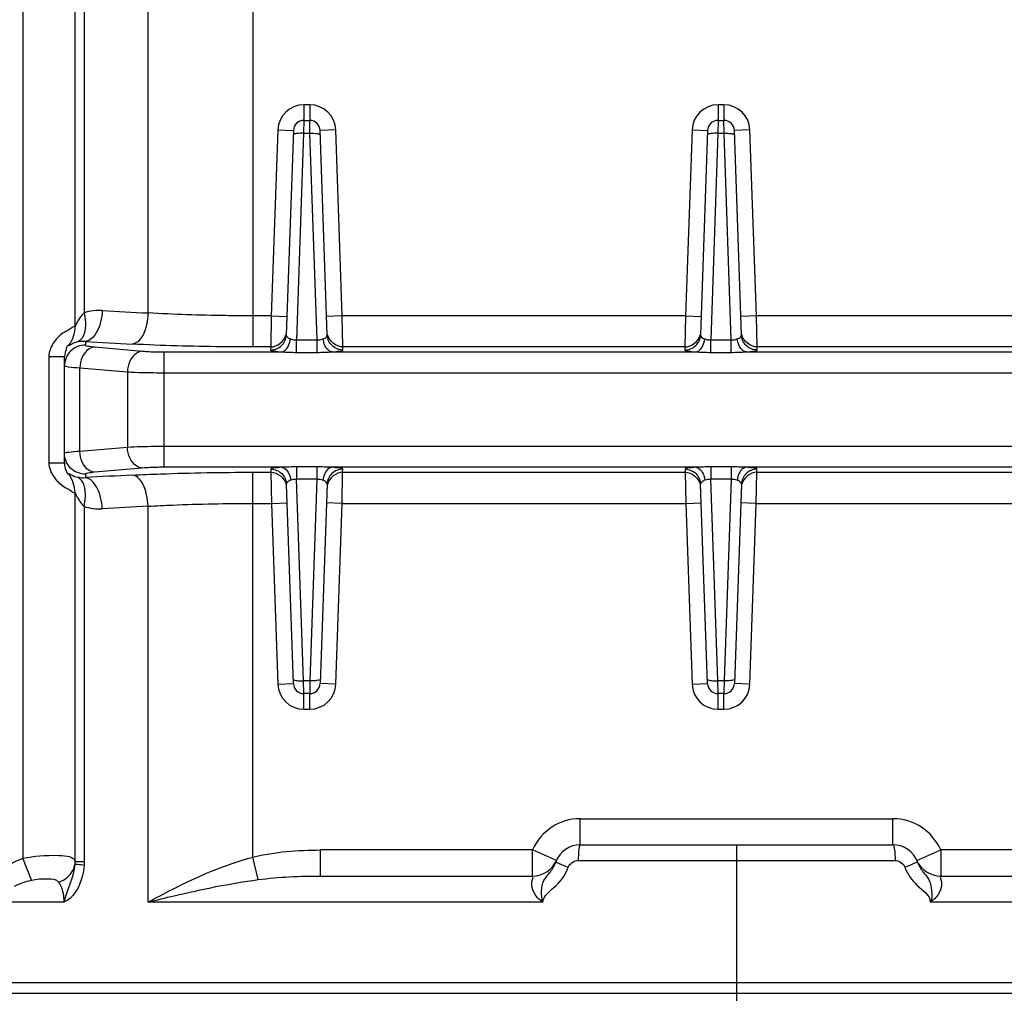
# Model space of a CAD drawing. Header units: millimetres. Extents: x 0 to 9512, y 0 to 6728.
# Tile 9 of 119: x 1835 to 2024, y 4225 to 4412. Entities that reach past the tile are written whole.
import ezdxf

# ---------------------------------------------------------------- set-up
doc = ezdxf.new("R2010")
doc.units = ezdxf.units.MM
doc.header["$LTSCALE"] = 523.16
doc.linetypes.add('CENTER', pattern=[0.6, 0.375, -0.075, 0.075, -0.075])
doc.layers.get('0').update_dxf_attribs({"linetype": 'CONTINUOUS'})
for name, color, linetype in [('204101000037_DXF_AXIS', 7, 'CONTINUOUS'), ('304103000034DXF_CONTINUOUS_LINE', 7, 'CONTINUOUS'), ('304105000239DXF_CONTINUOUS_LINE', 7, 'CONTINUOUS'), ('运动范围_DXF_DIMENSION', 7, 'CONTINUOUS')]:
    doc.layers.add(name, color=color, linetype=linetype)
doc.styles.get("Standard").update_dxf_attribs({"font": 'txt', "width": 0.7})
doc.dimstyles.new('DIMSTYLE_1', dxfattribs={"dimtxt": 80, "dimasz": 48, "dimexe": 1, "dimexo": 0, "dimgap": 2.5, "dimtad": 1, "dimdsep": 46, "dimtxsty": 'Standard', "dimblk": '_FILLED', "dimblk1": '_FILLED', "dimblk2": '_FILLED', "dimcen": 0.09, "dimclrt": 5, "dimazin": 2, "dimtp": 0.5, "dimtm": 0.5, "dimtfac": 1, "dimtofl": 0, "dimtmove": 0, "dimatfit": 3, "dimldrblk": '_FILLED', "dimfxl": 0, "dimtolj": 1, "dimarcsym": 0})

# ---------------------------------------------------------------- blocks, each defined once
blk = doc.blocks.new('_FILLED')
at = {"color": 0, "linetype": 'ByBlock'}
blk.add_solid([(0, 0), (-1, 0.1667), (-1, -0.1667)], dxfattribs=at)
blk = doc.blocks.new('*D33')
at = {"layer": '运动范围_DXF_DIMENSION', "color": 2, "linetype": 'Continuous', "transparency": 16777216}
for p, q in [((2206.32, 4568.81), (2206.32, 3880.77)), ((1972.82, 4007.62), (1972.82, 3880.77)), ((1972.82, 3888.77), (2089.57, 3888.77)), ((2206.32, 3888.77), (2089.57, 3888.77)), ((2089.57, 3888.77), (2520.05, 3888.77))]:
    blk.add_line(p, q, dxfattribs=at)
at = {"layer": '运动范围_DXF_DIMENSION', "color": 2, "linetype": 'Continuous', "transparency": 16777216, "xscale": 48, "yscale": 48, "zscale": 48, "rotation": 180}
blk.add_blockref('_FILLED', (1972.82, 3888.77), dxfattribs=at)
at = {"layer": '运动范围_DXF_DIMENSION', "color": 2, "linetype": 'Continuous', "transparency": 16777216, "xscale": 48, "yscale": 48, "zscale": 48}
blk.add_blockref('_FILLED', (2206.32, 3888.77), dxfattribs=at)
blk = doc.blocks.new('*D35')
at = {"layer": '运动范围_DXF_DIMENSION', "color": 2, "linetype": 'Continuous', "transparency": 16777216}
for p, q in [((1715.32, 4764.41), (1715.32, 3880.77)), ((1972.82, 4007.62), (1972.82, 3880.77)), ((1844.07, 3888.77), (1381.35, 3888.77)), ((1715.32, 3888.77), (1844.07, 3888.77)), ((1972.82, 3888.77), (1844.07, 3888.77))]:
    blk.add_line(p, q, dxfattribs=at)
at = {"layer": '运动范围_DXF_DIMENSION', "color": 2, "linetype": 'Continuous', "transparency": 16777216, "xscale": 48, "yscale": 48, "zscale": 48, "rotation": 180}
blk.add_blockref('_FILLED', (1715.32, 3888.77), dxfattribs=at)
at = {"layer": '运动范围_DXF_DIMENSION', "color": 2, "linetype": 'Continuous', "transparency": 16777216, "xscale": 48, "yscale": 48, "zscale": 48}
blk.add_blockref('_FILLED', (1972.82, 3888.77), dxfattribs=at)

msp = doc.modelspace()

# ---------------------------------------------------------------- linework, layer by layer
at = {"layer": '204101000037_DXF_AXIS', "color": 7, "linetype": 'CENTER'}
msp.add_line((1972.824, 4253.615), (1972.824, 4007.615), dxfattribs=at)
at = {"layer": '304103000034DXF_CONTINUOUS_LINE', "color": 9, "linetype": 'Continuous'}
for p, q in [((1835.824, 4461.207), (1835.824, 4251.025)), ((1879.954, 4438.66), (1879.953, 4355.113)), ((1859.873, 4355.657), (1859.872, 4432.452)), ((1845.82, 4428.025), (1845.82, 4353.03)), ((1847.592, 4428.025), (1847.591, 4355.684)), ((1890.892, 4395.615), (1889.755, 4395.615)), ((1889.755, 4395.615), (1889.755, 4392.615)), ((1890.892, 4395.615), (1890.892, 4392.615)), ((1970.392, 4395.615), (1969.255, 4395.615)), ((1969.255, 4395.615), (1969.255, 4392.615)), ((1970.392, 4395.615), (1970.392, 4392.615)), ((1889.755, 4392.615), (1889.726, 4390.136)), ((1890.921, 4390.136), (1890.892, 4392.615)), ((1969.255, 4392.615), (1969.226, 4390.136)), ((1970.421, 4390.136), (1970.392, 4392.615)), ((1884.758, 4390.79), (1883.512, 4355.113)), ((1884.758, 4390.79), (1887.756, 4390.685)), ((1889.726, 4390.136), (1888.342, 4350.502)), ((1889.726, 4390.136), (1890.921, 4390.136)), ((1892.305, 4350.502), (1890.921, 4390.136)), ((1895.889, 4390.79), (1892.891, 4390.685)), ((1897.135, 4355.113), (1895.889, 4390.79)), ((1964.258, 4390.79), (1963.012, 4355.113)), ((1964.258, 4390.79), (1967.256, 4390.685)), ((1969.226, 4390.136), (1967.842, 4350.502)), ((1969.226, 4390.136), (1970.421, 4390.136)), ((1971.805, 4350.502), (1970.421, 4390.136)), ((1975.389, 4390.79), (1972.391, 4390.685)), ((1976.635, 4355.113), (1975.389, 4390.79)), ((1883.512, 4355.113), (1879.953, 4355.113)), ((1879.953, 4355.113), (1879.953, 4349.136)), ((1883.512, 4355.113), (1883.408, 4349.136)), ((1883.512, 4355.113), (1886.511, 4355.009)), ((1897.135, 4355.113), (1894.137, 4355.009)), ((1963.012, 4355.113), (1897.135, 4355.113)), ((1897.24, 4349.136), (1897.135, 4355.113)), ((1963.012, 4355.113), (1962.908, 4349.136)), ((1963.012, 4355.113), (1966.011, 4355.009)), ((1976.635, 4355.113), (1973.637, 4355.009)), ((2042.512, 4355.113), (1976.635, 4355.113)), ((1976.74, 4349.136), (1976.635, 4355.113)), ((1888.342, 4350.502), (1892.305, 4350.502)), ((1888.342, 4348.099), (1888.342, 4350.502)), ((1892.305, 4348.099), (1892.305, 4350.502)), ((1967.842, 4350.502), (1971.805, 4350.502)), ((1967.842, 4348.099), (1967.842, 4350.502)), ((1971.805, 4348.099), (1971.805, 4350.502)), ((1847.824, 4350.163), (1847.824, 4349.51)), ((1849.581, 4349.138), (1858.723, 4348.339)), ((1883.408, 4349.136), (1879.953, 4349.136)), ((1883.408, 4349.136), (1883.388, 4348.551)), ((1962.908, 4349.136), (1897.24, 4349.136)), ((1897.26, 4348.551), (1897.24, 4349.136)), ((1962.908, 4349.136), (1962.888, 4348.551)), ((2042.408, 4349.136), (1976.74, 4349.136)), ((1976.76, 4348.551), (1976.74, 4349.136)), ((1840.824, 4347.303), (1843.824, 4347.303)), ((1840.824, 4347.303), (1840.824, 4326.928)), ((1862.966, 4348.185), (1885.467, 4348.185)), ((1862.966, 4326.046), (1862.966, 4348.185)), ((1888.342, 4348.099), (1892.305, 4348.099)), ((1895.181, 4348.185), (1964.967, 4348.185)), ((1967.842, 4348.099), (1971.805, 4348.099)), ((1974.681, 4348.185), (2044.467, 4348.185)), ((1846.753, 4345.154), (1855.895, 4344.354)), ((1846.753, 4329.077), (1846.753, 4345.154)), ((1855.895, 4344.354), (1855.895, 4329.877)), ((1862.966, 4344.2), (2089.682, 4344.2)), ((1855.895, 4329.877), (1846.753, 4329.077)), ((2089.682, 4330.03), (1862.966, 4330.03)), ((1840.824, 4326.928), (1843.824, 4326.928)), ((1858.723, 4325.892), (1849.581, 4325.092)), ((1885.516, 4326.046), (1862.966, 4326.046)), ((1883.423, 4325.679), (1883.443, 4325.094)), ((1892.271, 4326.131), (1888.377, 4326.131)), ((1888.377, 4326.131), (1888.377, 4323.738)), ((1892.271, 4326.131), (1892.271, 4323.738)), ((1965.016, 4326.046), (1895.132, 4326.046)), ((1897.205, 4325.094), (1897.225, 4325.679)), ((1962.923, 4325.679), (1962.943, 4325.094)), ((1971.771, 4326.131), (1967.877, 4326.131)), ((1967.877, 4326.131), (1967.877, 4323.738)), ((1971.771, 4326.131), (1971.771, 4323.738)), ((2044.516, 4326.046), (1974.632, 4326.046)), ((1976.705, 4325.094), (1976.725, 4325.679)), ((1847.824, 4324.721), (1847.823, 4324.067)), ((1879.953, 4325.094), (1883.443, 4325.094)), ((1879.953, 4251.243), (1879.953, 4325.094)), ((1883.443, 4325.094), (1883.547, 4319.117)), ((1892.271, 4323.738), (1888.377, 4323.738)), ((1889.726, 4285.083), (1888.377, 4323.738)), ((1892.271, 4323.738), (1890.921, 4285.083)), ((1897.1, 4319.117), (1897.205, 4325.094)), ((1897.205, 4325.094), (1962.943, 4325.094)), ((1962.943, 4325.094), (1963.047, 4319.117)), ((1971.771, 4323.738), (1967.877, 4323.738)), ((1969.226, 4285.083), (1967.877, 4323.738)), ((1971.771, 4323.738), (1970.421, 4285.083)), ((1976.6, 4319.117), (1976.705, 4325.094)), ((1976.705, 4325.094), (2042.443, 4325.094)), ((1845.82, 4321.2), (1845.82, 4250.353)), ((1847.592, 4318.547), (1847.592, 4250.352)), ((1859.873, 4242.615), (1859.873, 4318.573)), ((1879.953, 4319.117), (1883.547, 4319.117)), ((1883.547, 4319.117), (1886.545, 4319.222)), ((1883.547, 4319.117), (1884.758, 4284.441)), ((1897.1, 4319.117), (1894.102, 4319.222)), ((1895.889, 4284.441), (1897.1, 4319.117)), ((1897.1, 4319.117), (1963.047, 4319.117)), ((1963.047, 4319.117), (1966.045, 4319.222)), ((1963.047, 4319.117), (1964.258, 4284.441)), ((1976.6, 4319.117), (1973.602, 4319.222)), ((1975.389, 4284.441), (1976.6, 4319.117)), ((1976.6, 4319.117), (2042.547, 4319.117)), ((1884.758, 4284.441), (1887.756, 4284.545)), ((1890.921, 4285.083), (1889.726, 4285.083)), ((1889.755, 4282.615), (1889.726, 4285.083)), ((1890.921, 4285.083), (1890.892, 4282.615)), ((1895.889, 4284.441), (1892.891, 4284.545)), ((1964.258, 4284.441), (1967.256, 4284.545)), ((1970.421, 4285.083), (1969.226, 4285.083)), ((1969.255, 4282.615), (1969.226, 4285.083)), ((1970.421, 4285.083), (1970.392, 4282.615)), ((1975.389, 4284.441), (1972.391, 4284.545)), ((1889.755, 4279.615), (1889.755, 4282.615)), ((1890.892, 4279.615), (1890.892, 4282.615)), ((1969.255, 4279.615), (1969.255, 4282.615)), ((1970.392, 4279.615), (1970.392, 4282.615)), ((1889.755, 4279.615), (1890.892, 4279.615)), ((1969.255, 4279.615), (1970.392, 4279.615)), ((1942.824, 4258.615), (2002.824, 4258.615)), ((1942.824, 4253.615), (1942.824, 4258.615)), ((2002.824, 4253.615), (2002.824, 4258.615)), ((1933.659, 4252.615), (1892.98, 4252.615)), ((1892.98, 4247.615), (1892.98, 4252.615)), ((1938.241, 4250.615), (1933.659, 4252.615)), ((1933.659, 4247.615), (1933.659, 4252.615)), ((2007.406, 4250.615), (2011.989, 4252.615)), ((2052.667, 4252.615), (2011.989, 4252.615)), ((2011.989, 4252.615), (2011.989, 4247.615)), ((1837.468, 4246.82), (1835.824, 4251.025)), ((1847.592, 4250.352), (1845.82, 4250.353)), ((1880.996, 4246.93), (1879.953, 4251.243)), ((1942.418, 4250.615), (2003.229, 4250.615)), ((1843.693, 4242.615), (1748.514, 4242.615)), ((1935.676, 4242.615), (1859.873, 4242.615)), ((2080.502, 4242.615), (2009.998, 4242.615))]:
    msp.add_line(p, q, dxfattribs=at)
at = {"layer": '304103000034DXF_CONTINUOUS_LINE', "color": 7, "linetype": 'Continuous'}
for p, q in [((1889.755, 4392.615), (1890.892, 4392.615)), ((1969.255, 4392.615), (1970.392, 4392.615)), ((1887.756, 4390.685), (1886.386, 4351.435)), ((1894.262, 4351.435), (1892.891, 4390.685)), ((1967.256, 4390.685), (1965.886, 4351.435)), ((1973.762, 4351.435), (1972.391, 4390.685)), ((1843.824, 4326.928), (1843.824, 4347.303)), ((1887.756, 4284.545), (1886.421, 4322.795)), ((1894.227, 4322.795), (1892.891, 4284.545)), ((1967.256, 4284.545), (1965.921, 4322.795)), ((1973.727, 4322.795), (1972.391, 4284.545)), ((1890.892, 4282.615), (1889.755, 4282.615)), ((1970.392, 4282.615), (1969.255, 4282.615)), ((1942.824, 4253.615), (2002.824, 4253.615)), ((1892.98, 4247.615), (1933.659, 4247.615)), ((2011.989, 4247.615), (2052.667, 4247.615)), ((2197.824, 4227.115), (1747.824, 4227.115))]:
    msp.add_line(p, q, dxfattribs=at)
at = {"layer": '304103000034DXF_CONTINUOUS_LINE', "color": 9, "linetype": 'Continuous'}
for points in [[(1845.82, 4250.353), (1845.817, 4250.138), (1845.807, 4249.921)], [(1847.592, 4250.352), (1847.585, 4250.001), (1847.567, 4249.655)]]:
    msp.add_lwpolyline(points, dxfattribs=at)
for centre, radius, start, end in [((1889.755, 4390.615), 5, 90, 178), ((1890.892, 4390.615), 5, 2, 90), ((1969.255, 4390.615), 5, 90, 178), ((1970.392, 4390.615), 5, 2, 90), ((1941.149, 5915.726), 1562.185, 266.694384, 267.017701), ((1887.819, 4352.796), 2.196, 249.04227, 253.5348), ((1967.319, 4352.796), 2.196, 249.04227, 253.5348), ((1940.302, 5993.998), 1646.434, 266.780081, 267.095015), ((1940.299, 2680.274), 1646.392, 92.904976, 93.219938), ((1941.144, 2758.595), 1562.094, 92.982288, 93.305625), ((1889.755, 4284.615), 5, 182, 270), ((1890.892, 4284.615), 5, 270, 358), ((1969.255, 4284.615), 5, 182, 270), ((1970.392, 4284.615), 5, 270, 358), ((1942.824, 4248.615), 10, 90, 156.42182), ((2002.824, 4248.615), 10, 23.57818, 90)]:
    msp.add_arc(centre, radius, start, end, dxfattribs=at)
at = {"layer": '304103000034DXF_CONTINUOUS_LINE', "color": 7, "linetype": 'Continuous'}
for centre, radius, start, end in [((1889.755, 4390.615), 2, 90.00001, 178.00015), ((1890.892, 4390.615), 2, 2, 90), ((1969.255, 4390.615), 2, 90.00001, 178.00015), ((1970.392, 4390.615), 2, 2, 90), ((1889.755, 4284.615), 2, 182, 270), ((1890.892, 4284.615), 2, 270, 358), ((1969.255, 4284.615), 2, 182, 270), ((1970.392, 4284.615), 2, 270, 358), ((1942.824, 4248.615), 5, 90, 159.66496), ((2002.824, 4248.615), 5, 20.33507, 90), ((1933.659, 4252.615), 5, 270, 336.42182), ((2011.99, 4252.615), 5, 203.57266, 269.99185)]:
    msp.add_arc(centre, radius, start, end, dxfattribs=at)
at = {"layer": '304103000034DXF_CONTINUOUS_LINE', "color": 9, "linetype": 'Continuous'}
for points, knots in [([(1887.999, 4390.022), (1887.93, 4390.004), (1887.831, 4389.977), (1887.729, 4389.896), (1887.728, 4389.859)], [0, 0, 0, 0, 0.6568863, 1, 1, 1, 1]), ([(1889.726, 4390.136), (1889.257, 4390.152), (1888.675, 4390.147), (1888.104, 4390.05), (1887.999, 4390.022)], [0, 0, 0, 0, 0.8134316, 1, 1, 1, 1]), ([(1890.921, 4390.136), (1891.391, 4390.152), (1891.973, 4390.147), (1892.544, 4390.05), (1892.648, 4390.022)], [0, 0, 0, 0, 0.8134312, 1, 1, 1, 1]), ([(1892.648, 4390.022), (1892.717, 4390.004), (1892.816, 4389.977), (1892.919, 4389.896), (1892.92, 4389.859)], [0, 0, 0, 0, 0.6568858, 1, 1, 1, 1]), ([(1967.499, 4390.022), (1967.43, 4390.004), (1967.331, 4389.977), (1967.229, 4389.896), (1967.228, 4389.859)], [0, 0, 0, 0, 0.6568863, 1, 1, 1, 1]), ([(1969.226, 4390.136), (1968.757, 4390.152), (1968.175, 4390.147), (1967.604, 4390.05), (1967.499, 4390.022)], [0, 0, 0, 0, 0.8134316, 1, 1, 1, 1]), ([(1970.421, 4390.136), (1970.891, 4390.152), (1971.473, 4390.147), (1972.044, 4390.05), (1972.148, 4390.022)], [0, 0, 0, 0, 0.8134312, 1, 1, 1, 1]), ([(1972.148, 4390.022), (1972.217, 4390.004), (1972.316, 4389.977), (1972.419, 4389.896), (1972.42, 4389.859)], [0, 0, 0, 0, 0.6568858, 1, 1, 1, 1]), ([(1851.071, 4356.141), (1851.041, 4355.403), (1850.765, 4353.201), (1849.406, 4350.377), (1847.824, 4350.163)], [0, 0, 0, 0, 0.316085, 1, 1, 1, 1]), ([(1847.591, 4355.683), (1847.087, 4355.273), (1846.481, 4354.266), (1846.129, 4353.756), (1845.849, 4352.905), (1845.82, 4353.03)], [0, 0, 0, 0, 0.6089558, 0.8791853, 1, 1, 1, 1]), ([(1847.592, 4355.684), (1847.728, 4355.077), (1848.005, 4353.224), (1847.57, 4350.731), (1846.395, 4350.1)], [0, 0, 0, 0, 0.3182206, 1, 1, 1, 1]), ([(1859.873, 4355.657), (1859.845, 4354.921), (1859.584, 4352.776), (1858.398, 4349.91), (1856.861, 4349.68)], [0, 0, 0, 0, 0.3213351, 1, 1, 1, 1]), ([(1879.953, 4355.113), (1878.204, 4355.113), (1871.508, 4355.158), (1864.812, 4355.369), (1859.873, 4355.657)], [0, 0, 0, 0, 0.261117, 1, 1, 1, 1]), ([(1845.82, 4353.03), (1845.647, 4353.152), (1844.846, 4352.455), (1843.513, 4351.932), (1841.62, 4350.144), (1840.824, 4348.32), (1840.824, 4347.303)], [0, 0, 0, 0, 0.0794759, 0.2945161, 0.6172058, 1, 1, 1, 1]), ([(1883.388, 4348.551), (1884.136, 4348.55), (1885.693, 4349.155), (1886.36, 4350.688), (1886.386, 4351.435)], [0, 0, 0, 0, 0.5006628, 1, 1, 1, 1]), ([(1885.467, 4348.185), (1885.675, 4348.21), (1886.681, 4348.669), (1887.08, 4349.85), (1887.197, 4350.689)], [0, 0, 0, 0, 0.1982408, 1, 1, 1, 1]), ([(1887.197, 4350.689), (1887.26, 4350.671), (1887.39, 4350.625), (1887.521, 4350.581), (1887.59, 4350.562)], [0, 0, 0, 0, 0.481905, 1, 1, 1, 1]), ([(1887.59, 4350.562), (1887.694, 4350.533), (1887.921, 4350.49), (1888.153, 4350.531), (1888.263, 4350.574)], [0, 0, 0, 0, 0.4771966, 1, 1, 1, 1]), ([(1893.451, 4350.689), (1893.576, 4350.726), (1893.922, 4350.848), (1894.271, 4351.185), (1894.262, 4351.435)], [0, 0, 0, 0, 0.3426689, 1, 1, 1, 1]), ([(1895.181, 4348.185), (1894.973, 4348.21), (1893.967, 4348.669), (1893.567, 4349.85), (1893.451, 4350.689)], [0, 0, 0, 0, 0.1982406, 1, 1, 1, 1]), ([(1897.26, 4348.551), (1896.511, 4348.55), (1894.955, 4349.155), (1894.288, 4350.688), (1894.262, 4351.435)], [0, 0, 0, 0, 0.5006628, 1, 1, 1, 1]), ([(1962.888, 4348.551), (1963.636, 4348.55), (1965.193, 4349.155), (1965.86, 4350.688), (1965.886, 4351.435)], [0, 0, 0, 0, 0.5006628, 1, 1, 1, 1]), ([(1964.967, 4348.185), (1965.175, 4348.21), (1966.181, 4348.669), (1966.58, 4349.85), (1966.697, 4350.689)], [0, 0, 0, 0, 0.1982408, 1, 1, 1, 1]), ([(1966.697, 4350.689), (1966.76, 4350.671), (1966.89, 4350.625), (1967.021, 4350.581), (1967.09, 4350.562)], [0, 0, 0, 0, 0.481905, 1, 1, 1, 1]), ([(1967.09, 4350.562), (1967.194, 4350.533), (1967.421, 4350.49), (1967.653, 4350.531), (1967.763, 4350.574)], [0, 0, 0, 0, 0.4771966, 1, 1, 1, 1]), ([(1972.951, 4350.689), (1973.076, 4350.726), (1973.422, 4350.848), (1973.771, 4351.185), (1973.762, 4351.435)], [0, 0, 0, 0, 0.3426689, 1, 1, 1, 1]), ([(1974.681, 4348.185), (1974.473, 4348.21), (1973.467, 4348.669), (1973.067, 4349.85), (1972.951, 4350.689)], [0, 0, 0, 0, 0.1982406, 1, 1, 1, 1]), ([(1976.76, 4348.551), (1976.011, 4348.55), (1974.455, 4349.155), (1973.788, 4350.688), (1973.762, 4351.435)], [0, 0, 0, 0, 0.5006628, 1, 1, 1, 1]), ([(1847.824, 4349.51), (1846.804, 4349.51), (1844.681, 4348.663), (1843.824, 4346.542), (1843.824, 4345.525)], [0, 0, 0, 0, 0.5006738, 1, 1, 1, 1]), ([(1844.623, 4349.445), (1844.619, 4349.471), (1844.231, 4349.289), (1844.129, 4348.61), (1843.824, 4347.829), (1843.824, 4347.303)], [0, 0, 0, 0, 0.0334456, 0.3333909, 1, 1, 1, 1]), ([(1846.395, 4350.101), (1845.918, 4349.986), (1845.575, 4349.926), (1844.645, 4349.307), (1844.623, 4349.445)], [0, 0, 0, 0, 0.7780039, 1, 1, 1, 1]), ([(1849.581, 4349.138), (1849.213, 4349.107), (1847.545, 4348.463), (1846.811, 4346.496), (1846.753, 4345.154)], [0, 0, 0, 0, 0.2156128, 1, 1, 1, 1]), ([(1847.824, 4349.51), (1847.824, 4349.344), (1848.716, 4349.288), (1849.145, 4349.177), (1849.581, 4349.138)], [0, 0, 0, 0, 0.2753006, 1, 1, 1, 1]), ([(1858.723, 4348.339), (1858.355, 4348.307), (1856.687, 4347.663), (1855.954, 4345.696), (1855.895, 4344.354)], [0, 0, 0, 0, 0.2156127, 1, 1, 1, 1]), ([(1879.953, 4349.136), (1877.942, 4349.136), (1870.243, 4349.181), (1862.543, 4349.392), (1856.861, 4349.68)], [0, 0, 0, 0, 0.2611168, 1, 1, 1, 1]), ([(1858.723, 4348.339), (1859.026, 4348.312), (1860.438, 4348.215), (1861.854, 4348.185), (1862.966, 4348.185)], [0, 0, 0, 0, 0.2144328, 1, 1, 1, 1]), ([(1883.388, 4348.551), (1883.381, 4348.359), (1884.469, 4348.353), (1884.952, 4348.218), (1885.467, 4348.185)], [0, 0, 0, 0, 0.2712401, 1, 1, 1, 1]), ([(1895.181, 4348.185), (1895.696, 4348.218), (1896.179, 4348.353), (1897.267, 4348.359), (1897.26, 4348.551)], [0, 0, 0, 0, 0.728775, 1, 1, 1, 1]), ([(1962.888, 4348.551), (1962.881, 4348.359), (1963.969, 4348.353), (1964.452, 4348.218), (1964.967, 4348.185)], [0, 0, 0, 0, 0.2712401, 1, 1, 1, 1]), ([(1974.681, 4348.185), (1975.196, 4348.218), (1975.679, 4348.353), (1976.767, 4348.359), (1976.76, 4348.551)], [0, 0, 0, 0, 0.728775, 1, 1, 1, 1]), ([(1843.824, 4345.525), (1843.824, 4345.452), (1844.196, 4345.396), (1845.013, 4345.228), (1846.029, 4345.192), (1846.753, 4345.154)], [0, 0, 0, 0, 0.0733223, 0.2676619, 1, 1, 1, 1]), ([(1855.895, 4344.354), (1856.4, 4344.327), (1858.755, 4344.23), (1861.114, 4344.2), (1862.966, 4344.2)], [0, 0, 0, 0, 0.2143202, 1, 1, 1, 1]), ([(1862.966, 4330.03), (1862.316, 4330.03), (1859.958, 4330.017), (1857.6, 4329.966), (1855.895, 4329.877)], [0, 0, 0, 0, 0.2758056, 1, 1, 1, 1]), ([(1858.723, 4325.892), (1858.355, 4325.924), (1856.687, 4326.567), (1855.954, 4328.534), (1855.895, 4329.877)], [0, 0, 0, 0, 0.2156128, 1, 1, 1, 1]), ([(1846.753, 4329.077), (1846.029, 4329.039), (1845.013, 4329.002), (1844.196, 4328.834), (1843.824, 4328.778), (1843.824, 4328.706)], [0, 0, 0, 0, 0.7323381, 0.9266777, 1, 1, 1, 1]), ([(1847.824, 4324.721), (1846.804, 4324.721), (1844.681, 4325.567), (1843.824, 4327.688), (1843.824, 4328.706)], [0, 0, 0, 0, 0.500674, 1, 1, 1, 1]), ([(1849.581, 4325.092), (1849.213, 4325.124), (1847.545, 4325.767), (1846.811, 4327.735), (1846.753, 4329.077)], [0, 0, 0, 0, 0.2156126, 1, 1, 1, 1]), ([(1840.824, 4326.928), (1840.824, 4325.91), (1841.62, 4324.087), (1843.513, 4322.299), (1844.845, 4321.777), (1845.647, 4321.078), (1845.82, 4321.2)], [0, 0, 0, 0, 0.3828042, 0.7053397, 0.9204129, 1, 1, 1, 1]), ([(1843.824, 4326.928), (1843.824, 4326.558), (1843.805, 4326.082), (1844.56, 4324.381), (1844.623, 4324.785)], [0, 0, 0, 0, 0.4742058, 1, 1, 1, 1]), ([(1862.966, 4326.046), (1862.576, 4326.046), (1861.16, 4326.033), (1859.744, 4325.981), (1858.723, 4325.892)], [0, 0, 0, 0, 0.2757791, 1, 1, 1, 1]), ([(1885.516, 4326.046), (1884.997, 4326.012), (1884.511, 4325.877), (1883.416, 4325.871), (1883.423, 4325.679)], [0, 0, 0, 0, 0.7293198, 1, 1, 1, 1]), ([(1883.423, 4325.679), (1884.171, 4325.679), (1885.728, 4325.074), (1886.395, 4323.541), (1886.421, 4322.795)], [0, 0, 0, 0, 0.5006628, 1, 1, 1, 1]), ([(1885.516, 4326.046), (1885.722, 4326.021), (1886.723, 4325.563), (1887.119, 4324.387), (1887.237, 4323.551)], [0, 0, 0, 0, 0.1978919, 1, 1, 1, 1]), ([(1895.132, 4326.046), (1894.925, 4326.021), (1893.925, 4325.563), (1893.528, 4324.387), (1893.411, 4323.551)], [0, 0, 0, 0, 0.197892, 1, 1, 1, 1]), ([(1897.225, 4325.679), (1896.476, 4325.679), (1894.92, 4325.074), (1894.253, 4323.541), (1894.227, 4322.795)], [0, 0, 0, 0, 0.5006629, 1, 1, 1, 1]), ([(1897.225, 4325.679), (1897.232, 4325.871), (1896.137, 4325.877), (1895.651, 4326.012), (1895.132, 4326.046)], [0, 0, 0, 0, 0.2706892, 1, 1, 1, 1]), ([(1965.016, 4326.046), (1964.497, 4326.012), (1964.011, 4325.877), (1962.916, 4325.871), (1962.923, 4325.679)], [0, 0, 0, 0, 0.7293198, 1, 1, 1, 1]), ([(1962.923, 4325.679), (1963.671, 4325.679), (1965.228, 4325.074), (1965.895, 4323.541), (1965.921, 4322.795)], [0, 0, 0, 0, 0.5006628, 1, 1, 1, 1]), ([(1965.016, 4326.046), (1965.222, 4326.021), (1966.223, 4325.563), (1966.619, 4324.387), (1966.737, 4323.551)], [0, 0, 0, 0, 0.1978919, 1, 1, 1, 1]), ([(1974.632, 4326.046), (1974.425, 4326.021), (1973.425, 4325.563), (1973.028, 4324.387), (1972.911, 4323.551)], [0, 0, 0, 0, 0.197892, 1, 1, 1, 1]), ([(1976.725, 4325.679), (1975.976, 4325.679), (1974.42, 4325.074), (1973.753, 4323.541), (1973.727, 4322.795)], [0, 0, 0, 0, 0.5006629, 1, 1, 1, 1]), ([(1976.725, 4325.679), (1976.732, 4325.871), (1975.637, 4325.877), (1975.151, 4326.012), (1974.632, 4326.046)], [0, 0, 0, 0, 0.2706892, 1, 1, 1, 1]), ([(1844.623, 4324.785), (1844.645, 4324.923), (1845.575, 4324.304), (1845.918, 4324.244), (1846.395, 4324.13)], [0, 0, 0, 0, 0.2220393, 1, 1, 1, 1]), ([(1847.592, 4318.547), (1847.728, 4319.154), (1848.005, 4321.007), (1847.57, 4323.499), (1846.395, 4324.13)], [0, 0, 0, 0, 0.3182318, 1, 1, 1, 1]), ([(1849.581, 4325.092), (1849.145, 4325.054), (1848.716, 4324.942), (1847.824, 4324.887), (1847.824, 4324.721)], [0, 0, 0, 0, 0.7246994, 1, 1, 1, 1]), ([(1851.071, 4318.09), (1851.041, 4318.827), (1850.765, 4321.029), (1849.406, 4323.854), (1847.824, 4324.067)], [0, 0, 0, 0, 0.3160846, 1, 1, 1, 1]), ([(1856.861, 4324.551), (1858.664, 4324.642), (1866.357, 4324.972), (1874.059, 4325.094), (1879.953, 4325.094)], [0, 0, 0, 0, 0.2345053, 1, 1, 1, 1]), ([(1859.873, 4318.573), (1859.845, 4319.309), (1859.584, 4321.455), (1858.398, 4324.321), (1856.861, 4324.551)], [0, 0, 0, 0, 0.3213363, 1, 1, 1, 1]), ([(1887.237, 4323.551), (1887.111, 4323.514), (1886.761, 4323.39), (1886.412, 4323.047), (1886.421, 4322.795)], [0, 0, 0, 0, 0.3418293, 1, 1, 1, 1]), ([(1893.605, 4323.483), (1893.574, 4323.496), (1893.51, 4323.52), (1893.445, 4323.541), (1893.411, 4323.551)], [0, 0, 0, 0, 0.4884408, 1, 1, 1, 1]), ([(1966.737, 4323.551), (1966.611, 4323.514), (1966.261, 4323.39), (1965.912, 4323.047), (1965.921, 4322.795)], [0, 0, 0, 0, 0.3418293, 1, 1, 1, 1]), ([(1973.105, 4323.483), (1973.074, 4323.496), (1973.01, 4323.52), (1972.945, 4323.541), (1972.911, 4323.551)], [0, 0, 0, 0, 0.4884408, 1, 1, 1, 1]), ([(1845.82, 4321.2), (1845.849, 4321.327), (1846.121, 4320.485), (1846.485, 4319.972), (1847.082, 4318.961), (1847.592, 4318.547)], [0, 0, 0, 0, 0.1224884, 0.3847361, 1, 1, 1, 1]), ([(1859.873, 4318.573), (1861.44, 4318.665), (1868.129, 4318.994), (1874.827, 4319.117), (1879.953, 4319.117)], [0, 0, 0, 0, 0.2345175, 1, 1, 1, 1]), ([(1887.728, 4285.368), (1887.729, 4285.33), (1888.054, 4285.077), (1888.415, 4285.118), (1888.731, 4285.096)], [0, 0, 0, 0, 0.107013, 1, 1, 1, 1]), ([(1892.92, 4285.368), (1892.919, 4285.33), (1892.594, 4285.077), (1892.233, 4285.118), (1891.917, 4285.096)], [0, 0, 0, 0, 0.107013, 1, 1, 1, 1]), ([(1967.228, 4285.368), (1967.229, 4285.33), (1967.554, 4285.077), (1967.915, 4285.118), (1968.231, 4285.096)], [0, 0, 0, 0, 0.107013, 1, 1, 1, 1]), ([(1972.42, 4285.368), (1972.419, 4285.33), (1972.094, 4285.077), (1971.733, 4285.118), (1971.417, 4285.096)], [0, 0, 0, 0, 0.107013, 1, 1, 1, 1]), ([(1942.824, 4253.615), (1942.732, 4253.615), (1942.614, 4253.206), (1942.455, 4252.332), (1942.418, 4251.323), (1942.418, 4250.615)], [0, 0, 0, 0, 0.0900972, 0.3066249, 1, 1, 1, 1]), ([(2002.824, 4253.615), (2002.916, 4253.615), (2003.033, 4253.206), (2003.193, 4252.332), (2003.229, 4251.323), (2003.229, 4250.615)], [0, 0, 0, 0, 0.0900964, 0.3066244, 1, 1, 1, 1]), ([(1835.824, 4251.025), (1838.12, 4251.477), (1840.756, 4251.751), (1845.727, 4251.427), (1845.82, 4250.353)], [0, 0, 0, 0, 0.6847168, 1, 1, 1, 1]), ([(1859.873, 4242.615), (1861.394, 4243.452), (1867.837, 4246.853), (1874.591, 4249.785), (1879.953, 4251.243)], [0, 0, 0, 0, 0.2380253, 1, 1, 1, 1]), ([(1935.646, 4242.617), (1935.294, 4243.952), (1935.18, 4246.348), (1937.167, 4248.421), (1937.883, 4249.672), (1938.135, 4250.353)], [0, 0, 0, 0, 0.4921252, 0.7411414, 1, 1, 1, 1]), ([(1938.135, 4250.352), (1938.124, 4250.323), (1938.284, 4250.257), (1938.351, 4250.207), (1938.427, 4250.17)], [0, 0, 0, 0, 0.2687257, 1, 1, 1, 1]), ([(1938.427, 4250.17), (1938.548, 4250.111), (1939.236, 4249.803), (1939.939, 4249.529), (1940.518, 4249.31)], [0, 0, 0, 0, 0.1787789, 1, 1, 1, 1]), ([(2007.221, 4250.17), (2007.1, 4250.111), (2006.412, 4249.803), (2005.709, 4249.529), (2005.13, 4249.31)], [0, 0, 0, 0, 0.1787703, 1, 1, 1, 1]), ([(2007.513, 4250.352), (2007.523, 4250.323), (2007.364, 4250.258), (2007.297, 4250.207), (2007.221, 4250.17)], [0, 0, 0, 0, 0.2686238, 1, 1, 1, 1]), ([(2007.512, 4250.353), (2007.765, 4249.671), (2008.471, 4248.419), (2009.999, 4246.873), (2010.274, 4244.752), (2010.358, 4243.253), (2009.998, 4242.614)], [0, 0, 0, 0, 0.2572631, 0.5047083, 0.7406206, 1, 1, 1, 1]), ([(1842.704, 4246.436), (1843.121, 4246.575), (1844.579, 4247.236), (1845.694, 4248.765), (1845.808, 4249.923)], [0, 0, 0, 0, 0.2742549, 1, 1, 1, 1]), ([(1847.567, 4249.655), (1847.516, 4248.92), (1847.09, 4246.28), (1845.566, 4243.314), (1843.693, 4242.615)], [0, 0, 0, 0, 0.2693224, 1, 1, 1, 1]), ([(1847.567, 4249.655), (1847.148, 4249.697), (1846.619, 4249.843), (1845.921, 4249.791), (1845.807, 4249.922)], [0, 0, 0, 0, 0.708825, 1, 1, 1, 1]), ([(1935.643, 4242.615), (1935.75, 4243.977), (1938.533, 4245.712), (1940.027, 4248.003), (1940.518, 4249.31)], [0, 0, 0, 0, 0.4944914, 1, 1, 1, 1]), ([(2005.13, 4249.31), (2005.621, 4248.003), (2007.057, 4245.713), (2010.006, 4243.981), (2009.998, 4242.615)], [0, 0, 0, 0, 0.5055491, 1, 1, 1, 1]), ([(1837.468, 4246.82), (1838.483, 4247.066), (1840.129, 4247.14), (1842.293, 4247.049), (1842.704, 4246.436)], [0, 0, 0, 0, 0.58597, 1, 1, 1, 1]), ([(1842.704, 4246.436), (1842.842, 4246.23), (1843.476, 4245.06), (1843.693, 4243.693), (1843.693, 4242.615)], [0, 0, 0, 0, 0.1870777, 1, 1, 1, 1]), ([(1859.873, 4242.615), (1861.536, 4243.031), (1868.518, 4244.732), (1875.57, 4246.205), (1880.996, 4246.929)], [0, 0, 0, 0, 0.2384649, 1, 1, 1, 1]), ([(1935.651, 4242.615), (1935.069, 4243.015), (1934.035, 4243.869), (1933.4, 4245.785), (1933.527, 4246.658), (1933.811, 4247.616), (1933.659, 4247.615)], [0, 0, 0, 0, 0.367771, 0.6915234, 0.920994, 1, 1, 1, 1]), ([(2011.989, 4247.615), (2011.837, 4247.616), (2012.122, 4246.658), (2012.243, 4245.787), (2011.619, 4243.867), (2010.581, 4243.015), (2009.998, 4242.615)], [0, 0, 0, 0, 0.0789672, 0.3082229, 0.6321448, 1, 1, 1, 1])]:
    msp.add_open_spline(points, degree=3, knots=knots, dxfattribs=at)
for points in [[(1851.071, 4356.141), (1849.903, 4356.208), (1848.701, 4356.054), (1847.591, 4355.684)], [(1845.82, 4353.03), (1845.818, 4351.771), (1845.378, 4350.454), (1844.623, 4349.445)], [(1847.824, 4350.163), (1847.352, 4350.23), (1846.859, 4350.213), (1846.395, 4350.101)], [(1883.408, 4349.136), (1884.652, 4349.136), (1886.05, 4350.245), (1886.331, 4351.457)], [(1886.386, 4351.435), (1886.375, 4351.119), (1886.739, 4350.858), (1887.034, 4350.745)], [(1892.305, 4350.502), (1892.649, 4350.484), (1893.031, 4350.496), (1893.324, 4350.678)], [(1897.24, 4349.136), (1895.995, 4349.136), (1894.597, 4350.245), (1894.316, 4351.457)], [(1962.908, 4349.136), (1964.152, 4349.136), (1965.55, 4350.245), (1965.831, 4351.457)], [(1965.886, 4351.435), (1965.875, 4351.119), (1966.239, 4350.858), (1966.534, 4350.745)], [(1971.805, 4350.502), (1972.149, 4350.484), (1972.531, 4350.496), (1972.824, 4350.678)], [(1976.74, 4349.136), (1975.495, 4349.136), (1974.097, 4350.245), (1973.816, 4351.457)], [(1885.467, 4348.185), (1886.425, 4348.15), (1887.383, 4348.099), (1888.342, 4348.099)], [(1892.305, 4348.099), (1893.264, 4348.098), (1894.222, 4348.15), (1895.181, 4348.185)], [(1964.967, 4348.185), (1965.925, 4348.15), (1966.883, 4348.099), (1967.842, 4348.099)], [(1971.805, 4348.099), (1972.764, 4348.098), (1973.722, 4348.15), (1974.681, 4348.185)], [(1888.377, 4326.131), (1887.422, 4326.131), (1886.469, 4326.08), (1885.516, 4326.046)], [(1895.132, 4326.046), (1894.179, 4326.08), (1893.225, 4326.131), (1892.271, 4326.131)], [(1967.877, 4326.131), (1966.922, 4326.131), (1965.969, 4326.08), (1965.016, 4326.046)], [(1974.632, 4326.046), (1973.679, 4326.08), (1972.725, 4326.131), (1971.771, 4326.131)], [(1845.82, 4321.2), (1845.818, 4322.46), (1845.378, 4323.777), (1844.623, 4324.785)], [(1846.395, 4324.13), (1846.858, 4324.018), (1847.351, 4324.001), (1847.823, 4324.067)], [(1883.443, 4325.094), (1884.687, 4325.095), (1886.086, 4323.985), (1886.366, 4322.772)], [(1888.377, 4323.738), (1888.004, 4323.757), (1887.622, 4323.688), (1887.274, 4323.555)], [(1893.411, 4323.551), (1893.049, 4323.659), (1892.656, 4323.799), (1892.289, 4323.708)], [(1897.205, 4325.094), (1895.96, 4325.095), (1894.562, 4323.985), (1894.281, 4322.772)], [(1962.943, 4325.094), (1964.187, 4325.095), (1965.586, 4323.985), (1965.866, 4322.772)], [(1967.877, 4323.738), (1967.504, 4323.757), (1967.122, 4323.688), (1966.774, 4323.555)], [(1972.911, 4323.551), (1972.549, 4323.659), (1972.156, 4323.799), (1971.789, 4323.708)], [(1976.705, 4325.094), (1975.46, 4325.095), (1974.062, 4323.985), (1973.781, 4322.772)], [(1894.227, 4322.795), (1894.238, 4323.104), (1893.892, 4323.367), (1893.605, 4323.483)], [(1973.727, 4322.795), (1973.738, 4323.104), (1973.392, 4323.367), (1973.105, 4323.483)], [(1847.592, 4318.547), (1848.701, 4318.177), (1849.903, 4318.022), (1851.071, 4318.09)], [(1888.731, 4285.096), (1889.062, 4285.074), (1889.395, 4285.071), (1889.726, 4285.083)], [(1891.917, 4285.096), (1891.586, 4285.074), (1891.253, 4285.071), (1890.921, 4285.083)], [(1968.231, 4285.096), (1968.562, 4285.074), (1968.895, 4285.071), (1969.226, 4285.083)], [(1971.417, 4285.096), (1971.086, 4285.074), (1970.753, 4285.071), (1970.421, 4285.083)], [(1879.953, 4251.243), (1884.196, 4252.275), (1888.614, 4252.615), (1892.98, 4252.615)], [(1831.824, 4248.792), (1833.023, 4249.738), (1834.402, 4250.469), (1835.824, 4251.025)], [(1940.518, 4249.31), (1940.788, 4250.03), (1941.65, 4250.616), (1942.418, 4250.615)], [(2003.229, 4250.615), (2003.998, 4250.616), (2004.86, 4250.03), (2005.13, 4249.31)], [(1845.808, 4249.923), (1845.669, 4247.391), (1844.342, 4245.067), (1843.694, 4242.615)], [(1834.257, 4245.704), (1835.273, 4246.205), (1836.367, 4246.553), (1837.468, 4246.82)], [(1880.996, 4246.929), (1884.962, 4247.46), (1888.979, 4247.615), (1892.98, 4247.615)]]:
    msp.add_open_spline(points, degree=3, dxfattribs=at)
at = {"layer": '304105000239DXF_CONTINUOUS_LINE', "color": 7, "linetype": 'Continuous'}
msp.add_line((1748.324, 4225.115), (2197.324, 4225.115), dxfattribs=at)

# ---------------------------------------------------------------- dimensions: what is measured, and where the dimension line sits
at = {"layer": '运动范围_DXF_DIMENSION', "color": 2, "linetype": 'Continuous'}
dim = msp.add_linear_dim(base=(1715.324, 3888.766), p1=(1972.824, 4007.615), p2=(1715.324, 4764.408), angle=180, dimstyle='DIMSTYLE_1', dxfattribs=at)
dim.commit()
dim.dimension.update_dxf_attribs({"geometry": '*D35', "text_midpoint": (1381.353, 3888.766), "dimtype": 160})
dim = msp.add_linear_dim(base=(2206.324, 3888.766), p1=(1972.824, 4007.615), p2=(2206.324, 4568.808), dimstyle='DIMSTYLE_1', dxfattribs=at)
dim.commit()
dim.dimension.update_dxf_attribs({"geometry": '*D33', "text_midpoint": (2240.05, 3888.766), "dimtype": 160})

doc.saveas('drawing.dxf')
